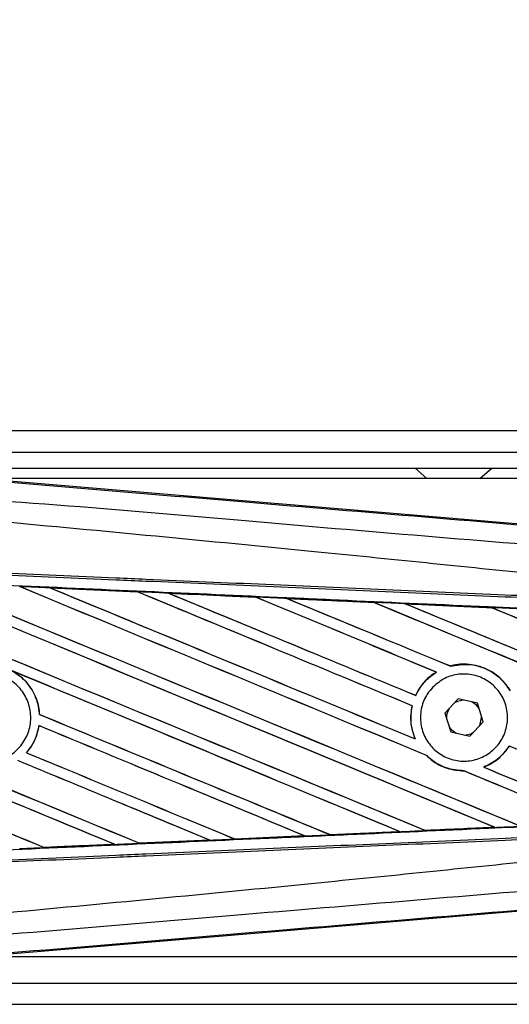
# Model space of a CAD drawing. Header units: millimetres. Extents: x 0 to 420, y 0 to 297.
# Tile 21 of 79: x 60.69 to 64.37, y 248.17 to 255.57. Entities that reach past the tile are written whole.
import ezdxf

# ---------------------------------------------------------------- set-up
doc = ezdxf.new("R2010")
doc.units = ezdxf.units.MM
doc.layers.add('QUOTE', color=174, linetype='Continuous')
doc.styles.add('SLDTEXTSTYLE3', font='TXT', dxfattribs={"width": 0.75})
doc.dimstyles.new('SLDDIMSTYLE0', dxfattribs={"dimtxt": 3, "dimasz": 3, "dimexe": 0, "dimexo": 0.0625, "dimgap": 0.75, "dimtad": 1, "dimlfac": 12.544143, "dimrnd": 1e-09, "dimzin": 12, "dimdsep": 46, "dimtxsty": 'SLDTEXTSTYLE3', "dimsah": 1, "dimcen": 0.09, "dimadec": 0, "dimazin": 3, "dimtfac": 1, "dimtdec": 3, "dimtofl": 0, "dimtmove": 0, "dimatfit": 3, "dimfxl": 0, "dimfrac": 2, "dimtolj": 1, "dimtzin": 12, "dimarcsym": 0})

# ---------------------------------------------------------------- blocks, each defined once
blk = doc.blocks.new('_D')
at = {"layer": 'QUOTE'}
for p, q in [((57.9697, 252.3263), (57.9697, 261.0362)), ((217.4066, 252.3263), (217.4066, 261.0362)), ((217.4066, 259.0362), (57.9697, 259.0362))]:
    blk.add_line(p, q, dxfattribs=at)
for points in [[(57.9697, 259.0362), (60.9697, 258.5362), (60.9697, 259.5362)], [(217.4066, 259.0362), (214.4066, 259.5362), (214.4066, 258.5362)]]:
    blk.add_solid(points, dxfattribs=at)
at = {"layer": 'QUOTE', "insert": (133.2548, 262.9034), "char_height": 3, "attachment_point": 1, "style": 'SLDTEXTSTYLE3'}
blk.add_mtext('2000', dxfattribs=at)

msp = doc.modelspace()

# ---------------------------------------------------------------- linework, layer by layer
at = {"color": 7, "linetype": 'Continuous', "lineweight": 25}
for p, q in [((214.42667, 252.47871), (57.96966, 252.47871)), ((60.16192, 252.31927), (214.37732, 252.31927)), ((60.2815, 252.19969), (214.37732, 252.19969)), ((63.66068, 252.19969), (63.74925, 252.11998)), ((64.14785, 252.11998), (64.23642, 252.19969)), ((60.35698, 252.1247), (65.08556, 251.72599)), ((72.71758, 252.11998), (60.41299, 252.11998)), ((60.92213, 251.29967), (61.57687, 251.27061)), ((60.92244, 251.29956), (60.92213, 251.29967)), ((60.92244, 251.29956), (60.92522, 251.29877)), ((61.57687, 251.27061), (61.57724, 251.27044)), ((61.57805, 251.26975), (61.57724, 251.27044)), ((61.81042, 251.26004), (61.80985, 251.26025)), ((62.46322, 251.23086), (61.81042, 251.26004)), ((61.81042, 251.26004), (61.81314, 251.25927)), ((62.46252, 251.23118), (62.46322, 251.23086)), ((62.46401, 251.23018), (62.46322, 251.23086)), ((62.69925, 251.22028), (62.69825, 251.22066)), ((62.69925, 251.22028), (62.70191, 251.21953)), ((63.35022, 251.19041), (63.34945, 251.19106)), ((63.58895, 251.18027), (63.59152, 251.17954)), ((64.23668, 251.15042), (64.23594, 251.15105)), ((63.81907, 250.66796), (63.82024, 250.66785)), ((63.92586, 250.71305), (63.92535, 250.71364)), ((63.665, 250.49301), (63.6645, 250.49359)), ((63.98462, 250.46698), (63.88462, 250.35884)), ((64.12826, 250.43444), (63.98462, 250.46698)), ((64.17191, 250.29378), (64.12826, 250.43444)), ((60.84174, 250.34965), (60.84104, 250.34956)), ((63.63792, 250.41525), (63.63865, 250.41532)), ((63.88462, 250.35884), (63.92827, 250.21818)), ((64.07191, 250.18564), (64.17191, 250.29378)), ((64.1598, 250.32631), (64.15961, 250.33342)), ((60.83712, 250.26579), (60.83773, 250.26516)), ((63.92827, 250.21818), (64.07191, 250.18564)), ((63.66198, 250.16636), (63.66086, 250.16721)), ((60.74344, 250.06244), (60.74251, 250.06245)), ((64.36744, 250.11285), (64.3679, 250.11228)), ((63.74545, 250.04273), (63.74649, 250.04268)), ((64.02742, 249.92609), (64.02819, 249.92539)), ((64.17709, 249.95379), (64.17569, 249.95399)), ((63.54654, 249.46988), (63.02398, 249.44651)), ((63.54316, 249.4709), (63.54523, 249.47038)), ((63.73829, 249.47908), (63.73768, 249.47967)), ((64.25573, 249.50306), (64.25773, 249.50256)), ((61.5925, 249.38286), (62.11888, 249.40635)), ((62.11944, 249.40615), (61.5928, 249.38271)), ((62.11671, 249.4069), (62.11888, 249.40635)), ((62.11888, 249.40635), (62.11944, 249.40615)), ((62.3079, 249.41481), (62.30726, 249.41542)), ((62.3084, 249.41457), (62.3079, 249.41481)), ((62.83315, 249.43798), (62.3084, 249.41457)), ((62.83016, 249.43885), (62.83228, 249.43831)), ((62.83228, 249.43831), (62.83315, 249.43798)), ((63.02316, 249.44688), (63.02254, 249.44748)), ((63.02398, 249.44651), (63.02316, 249.44688)), ((60.87697, 249.35104), (60.8763, 249.35168)), ((60.87697, 249.35104), (61.40504, 249.37451)), ((60.87714, 249.35095), (60.87697, 249.35104)), ((61.40283, 249.37507), (61.40504, 249.37451)), ((61.40504, 249.37451), (61.40539, 249.37439)), ((61.5925, 249.38286), (61.59185, 249.38349)), ((61.5928, 249.38271), (61.5925, 249.38286)), ((65.08556, 248.92663), (60.35698, 248.52792)), ((60.41299, 248.53264), (72.71758, 248.53264)), ((60.16192, 248.33335), (78.62158, 248.33335)), ((57.96966, 248.17391), (78.66803, 248.17391))]:
    msp.add_line(p, q, dxfattribs=at)
at = {"color": 7, "linetype": 'Continuous', "lineweight": 25, "flags": 128}
for points in [[(64.0251, 250.45781), (63.97793, 250.44783), (63.95644, 250.4365)], [(64.14056, 250.3948), (64.12128, 250.41932), (64.08778, 250.44361)], [(64.14373, 250.2633), (64.14979, 250.27597), (64.1598, 250.32631)], [(63.91597, 250.25782), (63.93526, 250.2333), (63.96875, 250.20901)], [(64.03143, 250.19481), (64.0786, 250.20479), (64.10009, 250.21612)]]:
    msp.add_lwpolyline(points, dxfattribs=at)
at = {"color": 7, "linetype": 'Continuous', "lineweight": 25}
msp.add_arc((64.02827, 250.32631), 0.13154, 151.37941, 183.09719, dxfattribs=at)
for centre, major_axis, ratio, start_param, end_param in [((58.13618, 252.44327), (68.38209, -28.32695), 0.0080625, 4.73054, 4.7977625), ((58.13618, 252.44327), (68.34223, -28.31043), 0.0080625, 4.7305916, 4.797783), ((58.13618, 251.3949), (68.38209, -28.32695), 0.0080625, 1.4844685, 1.5497155), ((58.13618, 251.3949), (68.34223, -28.31043), 0.0080625, 1.4844738, 1.5496877), ((58.13618, 252.77116), (68.38209, -28.32695), 0.0080625, 4.7435023, 4.8082676), ((58.13618, 252.77116), (68.34223, -28.31043), 0.0080625, 4.7435622, 4.8082852), ((58.13618, 251.72279), (68.38209, -28.32695), 0.0080625, 1.4920007, 1.5367618), ((58.13618, 251.72279), (68.34223, -28.31043), 0.0080625, 1.491968, 1.5367252), ((58.13618, 253.09905), (68.38209, -28.32695), 0.0080625, 4.7564808, 4.7966243), ((58.13618, 253.09905), (68.34223, -28.31043), 0.0080625, 4.7565498, 4.7966551), ((58.13618, 250.22748), (68.34259, -2.98481), 0.0174384, 1.5211746, 1.5307369), ((58.13618, 252.05068), (68.38209, -28.32695), 0.0080625, 1.4935829, 1.5237995), ((58.13618, 252.05068), (68.34223, -28.31043), 0.0080625, 1.4935466, 1.5237528), ((58.13618, 253.42694), (68.38209, -28.32695), 0.0080625, 4.7694771, 4.7966686), ((58.13618, 253.42694), (68.34223, -28.31043), 0.0080625, 4.7695567, 4.7967086), ((58.13618, 250.22748), (68.34259, -2.98481), 0.0174384, 1.50819, 1.5177301), ((58.13618, 252.37857), (68.38209, -28.32695), 0.0080625, 1.4909186, 1.510827), ((58.13618, 252.37857), (68.34223, -28.31043), 0.0080625, 1.490887, 1.5107682), ((58.13618, 253.75483), (68.38209, -28.32695), 0.0080625, 4.7824925, 4.8004965), ((58.13618, 253.75483), (68.34223, -28.31043), 0.0080625, 4.7825851, 4.8005386), ((58.13618, 250.22748), (68.34259, -2.98481), 0.0174384, 1.495191, 1.5047017), ((58.13618, 252.70646), (68.38209, -28.32695), 0.0080625, 1.4725233, 1.4978432), ((58.13618, 252.70646), (68.34223, -28.31043), 0.0080625, 1.472469, 1.4977693), ((58.13618, 254.08272), (68.38209, -28.32695), 0.0080625, 4.7955283, 4.8173417), ((58.13618, 254.08272), (68.34223, -28.31043), 0.0080625, 4.7956373, 4.817396), ((58.13618, 250.22748), (68.34259, -2.98481), 0.0174384, 1.4821755, 1.4916495), ((58.13618, 253.03435), (68.38209, -28.32695), 0.0080625, 1.4725233, 1.4848473), ((58.13618, 253.03435), (68.34223, -28.31043), 0.0080625, 1.472469, 1.4847537), ((58.13618, 251.4596), (68.34223, -28.31043), 0.0080625, 4.7157288, 4.7663143), ((58.13618, 251.4596), (68.38209, -28.32695), 0.0080625, 4.7157288, 4.7662988), ((58.13618, 251.06701), (68.38209, -28.32695), 0.0080625, 1.4949342, 1.5376601), ((58.13618, 251.06701), (68.34223, -28.31043), 0.0080625, 1.4949375, 1.5375119), ((58.13618, 250.08334), (68.38209, -28.32695), 0.0080625, 1.5263102, 1.5671512), ((58.13618, 250.08334), (68.34223, -28.31043), 0.0080625, 1.5263198, 1.5671374), ((58.13618, 252.11538), (68.38209, -28.32695), 0.0080625, 4.7552941, 4.7872672), ((58.13618, 252.11538), (68.34223, -28.31043), 0.0080625, 4.7553273, 4.7872878), ((58.13618, 251.13171), (68.38209, -28.32695), 0.0080625, 4.7227138, 4.7558224), ((58.13618, 251.13171), (68.34223, -28.31043), 0.0080625, 4.7227276, 4.7558335), ((58.13618, 250.73912), (68.38209, -28.32695), 0.0080625, 1.5053953, 1.5346283), ((58.13618, 250.73912), (68.34223, -28.31043), 0.0080625, 1.505399, 1.5345964), ((58.13618, 251.78749), (68.38209, -28.32695), 0.0080625, 4.7538521, 4.7767798), ((58.13618, 251.78749), (68.34223, -28.31043), 0.0080625, 4.7538879, 4.7767986), ((58.13618, 252.05068), (68.38209, -28.32695), 0.0080625, 1.4725233, 1.482886), ((58.13618, 250.41123), (68.38209, -28.32695), 0.0080625, 1.5158534, 1.5369497), ((58.13618, 250.41123), (68.34223, -28.31043), 0.0080625, 1.5158593, 1.5369218), ((58.13618, 251.72279), (68.38209, -28.32695), 0.0080625, 1.4746438, 1.4878779), ((58.13618, 251.72279), (68.34223, -28.31043), 0.0080625, 1.4740067, 1.4878161), ((58.13618, 253.09905), (68.38209, -28.32695), 0.0080625, 4.8041637, 4.8173417), ((58.13618, 253.09905), (68.34223, -28.31043), 0.0080625, 4.8042359, 4.817396), ((58.13618, 250.42514), (68.34259, 2.98481), 0.0174384, 4.7831864, 4.790826), ((58.13618, 250.42514), (68.34259, 2.98481), 0.0174384, 4.7936815, 4.8012897), ((58.13618, 250.42514), (68.34259, 2.98481), 0.0174384, 4.7622128, 4.7699042), ((58.13618, 250.42514), (68.34259, 2.98481), 0.0174384, 4.7726972, 4.7803646), ((58.13618, 250.42514), (68.34259, 2.98481), 0.0174384, 4.7517321, 4.7594438)]:
    msp.add_ellipse(centre, major_axis=major_axis, ratio=ratio, start_param=start_param, end_param=end_param, dxfattribs=at)
for points, knots in [([(58.14923, 252.3015), (58.62039, 252.2618), (59.5627, 252.1824), (60.97574, 252.06366), (62.81642, 251.90926), (64.18263, 251.79516), (65.07933, 251.72026)], [0, 0, 0, 0, 0.2036202, 0.4072406, 0.6109477, 1, 1, 1, 1]), ([(65.08011, 251.57711), (64.1824, 251.65048), (62.81419, 251.7623), (60.97054, 251.92871), (59.55367, 252.01056), (58.61058, 252.18323), (58.13734, 252.15942), (58.13733, 252.15942)], [0, 0, 0, 0, 0.3887669, 0.5925279, 0.7962893, 0.9999993, 1, 1, 1, 1]), ([(65.07952, 251.33906), (65.05274, 251.34336), (64.88747, 251.36989), (64.16235, 251.44371), (62.67249, 251.59755), (60.52297, 251.8), (58.9321, 251.94714), (58.13618, 252.02075)], [0, 0, 0, 0, 0.0117013, 0.0722088, 0.3141935, 0.6568871, 1, 1, 1, 1]), ([(65.07555, 251.19924), (64.8293, 251.20998), (64.28428, 251.23375), (63.43911, 251.27061), (62.54023, 251.30982), (61.86535, 251.33925), (61.19043, 251.36869), (60.51553, 251.39813), (59.42239, 251.4458), (58.62902, 251.48041), (58.13587, 251.50191)], [0, 0, 0, 0, 0.1067875, 0.2363437, 0.3660007, 0.4956801, 0.5280685, 0.6576247, 0.7871808, 1, 1, 1, 1]), ([(58.13661, 251.51883), (58.62981, 251.49732), (59.42326, 251.46272), (60.51651, 251.41505), (61.19149, 251.38562), (61.86647, 251.35618), (62.54142, 251.32675), (63.44039, 251.28755), (64.28565, 251.25069), (64.83072, 251.22693), (65.077, 251.21619)], [0, 0, 0, 0, 0.2128192, 0.3423754, 0.4719316, 0.50432, 0.6339994, 0.7636564, 0.8932125, 1, 1, 1, 1]), ([(58.1327, 251.42936), (58.22092, 251.42551), (58.66201, 251.40625), (59.45594, 251.37142), (60.51417, 251.32471), (61.5718, 251.27774), (62.45244, 251.23838), (63.33235, 251.19888), (64.1475, 251.16213), (64.78572, 251.13315), (65.07285, 251.12011)], [0, 0, 0, 0, 0.0380636, 0.1903223, 0.342581, 0.4948397, 0.6470984, 0.723226, 0.8754847, 1, 1, 1, 1]), ([(60.92213, 251.29967), (60.91021, 251.3002), (60.85061, 251.30284), (60.77368, 251.30625), (60.70866, 251.30913), (60.69133, 251.30989)], [0, 0, 0, 0, 0.1549567, 0.7747838, 1, 1, 1, 1]), ([(61.57724, 251.27044), (61.57499, 251.27054), (61.35678, 251.28026), (61.13849, 251.28996), (60.92244, 251.29956)], [0, 0, 0, 0, 0.0102907, 1, 1, 1, 1]), ([(61.80985, 251.26025), (61.79793, 251.26078), (61.73834, 251.26343), (61.66068, 251.26689), (61.59494, 251.26981), (61.57687, 251.27061)], [0, 0, 0, 0, 0.1534731, 0.767366, 1, 1, 1, 1]), ([(61.80985, 251.26025), (61.93875, 251.25452), (62.11792, 251.24654), (62.33545, 251.23685), (62.42411, 251.23289), (62.46252, 251.23118)], [0, 0, 0, 0, 0.5923667, 0.823393, 1, 1, 1, 1]), ([(62.69825, 251.22066), (62.68634, 251.22119), (62.62678, 251.22385), (62.5482, 251.22736), (62.48153, 251.23033), (62.46252, 251.23118)], [0, 0, 0, 0, 0.1516201, 0.7581009, 1, 1, 1, 1]), ([(62.69825, 251.22066), (62.74385, 251.21862), (62.8479, 251.21398), (63.01271, 251.20662), (63.18378, 251.19897), (63.29637, 251.19394), (63.34822, 251.19162)], [0, 0, 0, 0, 0.2103832, 0.4801439, 0.7606264, 1, 1, 1, 1]), ([(63.34945, 251.19106), (63.28456, 251.19398), (63.06789, 251.20374), (62.85111, 251.21346), (62.69925, 251.22028)], [0, 0, 0, 0, 0.2994906, 1, 1, 1, 1]), ([(63.58727, 251.18092), (63.57537, 251.18145), (63.51584, 251.18412), (63.43616, 251.18768), (63.36837, 251.19072), (63.34822, 251.19162)], [0, 0, 0, 0, 0.1494253, 0.747127, 1, 1, 1, 1]), ([(63.34822, 251.19162), (63.34867, 251.19142), (63.34931, 251.19114), (63.34942, 251.19108), (63.34945, 251.19106)], [0, 0, 0, 0, 0.6976298, 1, 1, 1, 1]), ([(63.58727, 251.18092), (63.65326, 251.17797), (63.79073, 251.17181), (64.00278, 251.16232), (64.15231, 251.15562), (64.23038, 251.15212), (64.23386, 251.15196)], [0, 0, 0, 0, 0.3060679, 0.6376123, 0.9838287, 1, 1, 1, 1]), ([(63.58895, 251.18027), (63.58874, 251.18035), (63.58842, 251.18047), (63.58755, 251.18081), (63.58727, 251.18092)], [0, 0, 0, 0, 0.6753525, 1, 1, 1, 1]), ([(64.23594, 251.15105), (64.22711, 251.15145), (64.01154, 251.1612), (63.79583, 251.17094), (63.58895, 251.18027)], [0, 0, 0, 0, 0.040966, 1, 1, 1, 1]), ([(64.47682, 251.14108), (64.46492, 251.14161), (64.40544, 251.14428), (64.32446, 251.1479), (64.25536, 251.151), (64.23386, 251.15196)], [0, 0, 0, 0, 0.1469211, 0.7346058, 1, 1, 1, 1]), ([(64.23386, 251.15196), (64.23449, 251.1517), (64.23559, 251.15122), (64.23583, 251.1511), (64.23594, 251.15105)], [0, 0, 0, 0, 0.5692261, 1, 1, 1, 1]), ([(64.37569, 250.52748), (64.35445, 250.55805), (64.30749, 250.62566), (64.19892, 250.69738), (64.06709, 250.73321), (63.97307, 250.72612), (63.92743, 250.71418), (63.92535, 250.71364)], [0, 0, 0, 0, 0.21249051, 0.46995687, 0.72845963, 0.98766436, 1, 1, 1, 1]), ([(63.92586, 250.71305), (63.97051, 250.72037), (64.05999, 250.73505), (64.19323, 250.69877), (64.30428, 250.62824), (64.35262, 250.55924), (64.37491, 250.52742)], [0, 0, 0, 0, 0.2586156, 0.5182547, 0.7778659, 1, 1, 1, 1]), ([(60.20518, 250.56427), (60.23455, 250.58813), (60.29329, 250.63586), (60.40513, 250.66534), (60.51909, 250.65851), (60.62475, 250.61369), (60.70951, 250.53657), (60.76397, 250.43571), (60.78195, 250.32256), (60.76149, 250.20987), (60.70491, 250.11032), (60.61858, 250.03507), (60.51217, 249.99262), (60.39766, 249.98778), (60.28799, 250.02115), (60.19555, 250.08896), (60.13083, 250.1835), (60.10096, 250.29424), (60.10976, 250.40813), (60.14891, 250.50112), (60.18955, 250.54672), (60.20518, 250.56427)], [0, 0, 0, 0, 0.0537008, 0.107401, 0.161118, 0.214849, 0.268575, 0.3222758, 0.3759418, 0.429583, 0.4832243, 0.5368906, 0.5905915, 0.6443177, 0.6980486, 0.7517655, 0.8054595, 0.8591318, 0.9127903, 0.9664454, 1, 1, 1, 1]), ([(60.62995, 250.67956), (60.65333, 250.66517), (60.71503, 250.6272), (60.79137, 250.53488), (60.8327, 250.43192), (60.83913, 250.3684), (60.84104, 250.34956)], [0, 0, 0, 0, 0.2012869, 0.5312186, 0.8609815, 1, 1, 1, 1]), ([(60.84174, 250.34965), (60.84108, 250.35805), (60.83693, 250.4112), (60.80747, 250.50684), (60.7342, 250.61144), (60.66768, 250.65609), (60.63862, 250.67559)], [0, 0, 0, 0, 0.06334465, 0.40073353, 0.73819073, 1, 1, 1, 1]), ([(63.81907, 250.66796), (63.81531, 250.66559), (63.7875, 250.64811), (63.72735, 250.59818), (63.68404, 250.5359), (63.66488, 250.49441), (63.6645, 250.49359)], [0, 0, 0, 0, 0.05665864, 0.41860581, 0.98857398, 1, 1, 1, 1]), ([(63.665, 250.49301), (63.68723, 250.53221), (63.72672, 250.60187), (63.79179, 250.64778), (63.82024, 250.66785)], [0, 0, 0, 0, 0.5628369, 1, 1, 1, 1]), ([(63.7949, 250.55587), (63.82335, 250.57956), (63.88025, 250.62694), (63.98926, 250.65701), (64.10082, 250.65158), (64.20475, 250.60875), (64.28846, 250.53399), (64.34255, 250.43577), (64.36101, 250.32547), (64.34202, 250.21551), (64.2879, 250.11806), (64.20461, 250.04385), (64.10125, 250.00123), (63.98934, 249.99522), (63.88159, 250.02675), (63.79042, 250.09231), (63.72629, 250.18427), (63.69623, 250.29219), (63.70385, 250.40331), (63.74108, 250.49405), (63.77999, 250.53875), (63.7949, 250.55587)], [0, 0, 0, 0, 0.053804, 0.1076031, 0.1615183, 0.2155014, 0.269422, 0.323168, 0.3767051, 0.4301008, 0.4834934, 0.5370217, 0.5907565, 0.6446694, 0.6986525, 0.7525749, 0.8063418, 0.8599294, 0.9133852, 0.9668046, 1, 1, 1, 1]), ([(63.63792, 250.41525), (63.63489, 250.39902), (63.62363, 250.33882), (63.6293, 250.25219), (63.65287, 250.18871), (63.66086, 250.16721)], [0, 0, 0, 0, 0.1960692, 0.727723, 1, 1, 1, 1]), ([(63.66198, 250.16636), (63.64769, 250.20865), (63.62024, 250.28991), (63.63268, 250.37467), (63.63865, 250.41532)], [0, 0, 0, 0, 0.520389, 1, 1, 1, 1]), ([(60.83712, 250.26579), (60.8265, 250.22194), (60.80845, 250.14745), (60.76173, 250.08722), (60.74251, 250.06245)], [0, 0, 0, 0, 0.5886716, 1, 1, 1, 1]), ([(60.74344, 250.06244), (60.75704, 250.07969), (60.79848, 250.13222), (60.82707, 250.20435), (60.83627, 250.25686), (60.83773, 250.26516)], [0, 0, 0, 0, 0.2914904, 0.8881008, 1, 1, 1, 1]), ([(64.36744, 250.11285), (64.34006, 250.07679), (64.28837, 250.00869), (64.21174, 249.97149), (64.17569, 249.95399)], [0, 0, 0, 0, 0.5295417, 1, 1, 1, 1]), ([(64.17709, 249.95379), (64.21475, 249.97238), (64.29089, 250.00997), (64.34205, 250.07794), (64.3679, 250.11228)], [0, 0, 0, 0, 0.4947316, 1, 1, 1, 1]), ([(63.74545, 250.04273), (63.75751, 250.03159), (63.80248, 249.99004), (63.89702, 249.93812), (63.98504, 249.92958), (64.02819, 249.92539)], [0, 0, 0, 0, 0.1573825, 0.5868292, 1, 1, 1, 1]), ([(64.02742, 249.92609), (63.98265, 249.93067), (63.89284, 249.93986), (63.79981, 249.99306), (63.7567, 250.03318), (63.74649, 250.04268)], [0, 0, 0, 0, 0.431457, 0.865462, 1, 1, 1, 1]), ([(64.98538, 249.52853), (64.7274, 249.51682), (64.11828, 249.48918), (63.33235, 249.45374), (62.45244, 249.41423), (61.5718, 249.37488), (60.51417, 249.32791), (59.45594, 249.2812), (58.66201, 249.24637), (58.22092, 249.22711), (58.1327, 249.22326)], [0, 0, 0, 0, 0.1133009, 0.26751, 0.3446127, 0.4988218, 0.6530308, 0.8072398, 0.9614489, 1, 1, 1, 1]), ([(63.02316, 249.44688), (63.06704, 249.44885), (63.2411, 249.45668), (63.41509, 249.46451), (63.54523, 249.47038)], [0, 0, 0, 0, 0.2520371, 1, 1, 1, 1]), ([(63.54523, 249.47038), (63.54541, 249.47031), (63.54565, 249.47023), (63.54636, 249.46995), (63.54654, 249.46988)], [0, 0, 0, 0, 0.748666, 1, 1, 1, 1]), ([(63.54654, 249.46988), (63.55845, 249.47041), (63.62279, 249.47329), (63.68712, 249.47617), (63.73955, 249.47851)], [0, 0, 0, 0, 0.18503, 1, 1, 1, 1]), ([(63.73829, 249.47908), (63.89537, 249.48618), (64.06855, 249.494), (64.24163, 249.50183), (64.25773, 249.50256)], [0, 0, 0, 0, 0.9070225, 1, 1, 1, 1]), ([(63.73955, 249.47851), (63.73909, 249.47872), (63.73842, 249.47901), (63.73832, 249.47907), (63.73829, 249.47908)], [0, 0, 0, 0, 0.6973497, 1, 1, 1, 1]), ([(64.25966, 249.50181), (64.1818, 249.49832), (64.00848, 249.49056), (63.83507, 249.48279), (63.73955, 249.47851)], [0, 0, 0, 0, 0.4492129, 1, 1, 1, 1]), ([(64.25773, 249.50256), (64.25792, 249.50249), (64.25824, 249.50238), (64.25927, 249.50197), (64.25966, 249.50181)], [0, 0, 0, 0, 0.615701, 1, 1, 1, 1]), ([(64.25966, 249.50181), (64.27156, 249.50234), (64.33105, 249.50501), (64.39622, 249.50793), (64.44949, 249.51032), (64.45518, 249.51057)], [0, 0, 0, 0, 0.1825482, 0.9127414, 1, 1, 1, 1]), ([(58.13587, 249.1507), (58.62902, 249.17221), (59.42239, 249.20682), (60.51553, 249.25449), (61.19043, 249.28393), (61.86535, 249.31337), (62.54023, 249.3428), (63.43911, 249.38201), (64.28428, 249.41887), (64.8293, 249.44264), (65.07555, 249.45338)], [0, 0, 0, 0, 0.2128192, 0.3423754, 0.4719315, 0.5043199, 0.6339993, 0.7636563, 0.8932125, 1, 1, 1, 1]), ([(65.077, 249.43643), (64.83072, 249.42569), (64.28565, 249.40192), (63.44039, 249.36507), (62.54142, 249.32587), (61.86647, 249.29643), (61.19149, 249.267), (60.51651, 249.23757), (59.42326, 249.1899), (58.62981, 249.1553), (58.13661, 249.13379)], [0, 0, 0, 0, 0.1067875, 0.2363437, 0.3660006, 0.49568, 0.5280684, 0.6576246, 0.7871807, 1, 1, 1, 1]), ([(62.11944, 249.40615), (62.13136, 249.40668), (62.19301, 249.40943), (62.256, 249.41223), (62.30707, 249.41451), (62.3084, 249.41457)], [0, 0, 0, 0, 0.1891642, 0.9787735, 1, 1, 1, 1]), ([(62.3079, 249.41481), (62.41426, 249.41957), (62.58909, 249.4274), (62.76384, 249.43524), (62.83228, 249.43831)], [0, 0, 0, 0, 0.6083995, 1, 1, 1, 1]), ([(62.83315, 249.43798), (62.84506, 249.43851), (62.90867, 249.44136), (62.97228, 249.4442), (63.02398, 249.44651)], [0, 0, 0, 0, 0.1872412, 1, 1, 1, 1]), ([(65.07952, 249.31356), (65.05274, 249.30926), (64.88747, 249.28273), (64.16235, 249.20891), (62.67249, 249.05507), (60.52297, 248.85262), (58.9321, 248.70548), (58.13618, 248.63187)], [0, 0, 0, 0, 0.0117013, 0.0722088, 0.3141935, 0.6568871, 1, 1, 1, 1]), ([(60.69097, 249.34271), (60.70289, 249.34324), (60.76495, 249.34598), (60.82701, 249.34873), (60.87714, 249.35095)], [0, 0, 0, 0, 0.1920833, 1, 1, 1, 1]), ([(61.40539, 249.37439), (61.2614, 249.36799), (61.08533, 249.36018), (60.90922, 249.35238), (60.87714, 249.35095)], [0, 0, 0, 0, 0.8178524, 1, 1, 1, 1]), ([(61.40539, 249.37439), (61.41731, 249.37492), (61.47978, 249.37769), (61.54225, 249.38047), (61.5928, 249.38271)], [0, 0, 0, 0, 0.1907829, 1, 1, 1, 1]), ([(58.13733, 248.4932), (58.13734, 248.4932), (58.60957, 248.53277), (59.55413, 248.6127), (60.97041, 248.73158), (62.81425, 248.88628), (64.18243, 249.00054), (65.08011, 249.07551)], [0, 0, 0, 0, 0.0000007, 0.2037107, 0.4074721, 0.6112331, 1, 1, 1, 1]), ([(65.07933, 248.93236), (64.18263, 248.85746), (62.81662, 248.74337), (60.97594, 248.58898), (59.56291, 248.47024), (58.6204, 248.39082), (58.14924, 248.35112)], [0, 0, 0, 0, 0.3890527, 0.5926729, 0.7963808, 1, 1, 1, 1])]:
    msp.add_open_spline(points, degree=3, knots=knots, dxfattribs=at)

# ---------------------------------------------------------------- dimensions: what is measured, and where the dimension line sits
at = {"layer": 'QUOTE'}
dim = msp.add_linear_dim(base=(57.96966, 259.0362), p1=(217.40662, 250.32631), p2=(57.96966, 250.32631), dimstyle='SLDDIMSTYLE0', dxfattribs=at)
dim.commit()
dim.dimension.update_dxf_attribs({"geometry": '_D', "text_midpoint": (137.68814, 259.0362), "dimtype": 160})

doc.saveas('drawing.dxf')
